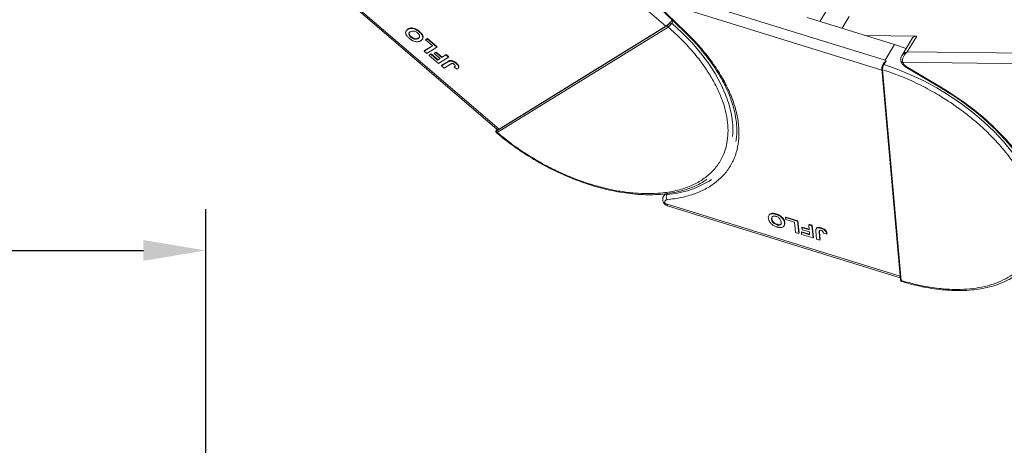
# Model space of a CAD drawing. Header units: millimetres. Extents: x -1214 to 867, y -361 to 1097.
# Tile 23 of 51: x -34 to 156, y 734 to 816. Entities that reach past the tile are written whole.
import ezdxf

# ---------------------------------------------------------------- set-up
doc = ezdxf.new("R2010")
doc.units = ezdxf.units.MM
doc.styles.get("Standard").update_dxf_attribs({"font": '仿宋_GB2312.ttf', "width": 0.8})
doc.dimstyles.new('ISO-60.1', dxfattribs={"dimtxt": 15, "dimasz": 12, "dimexe": 8, "dimexo": 0.625, "dimgap": 2.5, "dimtad": 1, "dimdsep": 46, "dimtxsty": 'Standard', "dimcen": 2.5, "dimadec": 0, "dimazin": 0, "dimtfac": 1, "dimtmove": 0, "dimatfit": 3, "dimfxl": 0, "dimarcsym": 0})

# ---------------------------------------------------------------- blocks, each defined once
blk = doc.blocks.new('*D3773')
at = {"color": 0, "lineweight": -2}
for p, q in [((-121.26, 726.62), (-121.26, 779.58)), ((1.76, 724.93), (1.76, 779.58)), ((-109.26, 771.58), (-10.24, 771.58))]:
    blk.add_line(p, q, dxfattribs=at)
at = {"color": 0, "lineweight": 9}
for points in [[(-109.26, 773.58), (-109.26, 769.58), (-121.26, 771.58)], [(-10.24, 773.58), (-10.24, 769.58), (1.76, 771.58)]]:
    blk.add_solid(points, dxfattribs=at)
at = {"layer": 'Defpoints', "color": 0, "lineweight": 9}
for p in [(1.76, 771.58), (-121.26, 725.99), (1.76, 724.3)]:
    blk.add_point(p, dxfattribs=at)
at = {"color": 0, "lineweight": 9, "insert": (-59.75, 781.58), "char_height": 15, "attachment_point": 5}
blk.add_mtext('125', dxfattribs=at)

msp = doc.modelspace()

# ---------------------------------------------------------------- linework, layer by layer
at = {"color": 7, "linetype": 'Continuous', "lineweight": 15}
for p, q in [((55.028, 845.376), (90.591, 814.865)), ((58.37, 794.997), (21.44, 826.682)), ((21.316, 826.415), (58.032, 794.914)), ((132.869, 808.268), (90.067, 821.539)), ((88.621, 819.866), (132.265, 806.335)), ((88.716, 819.045), (94.231, 813.695)), ((88.917, 819.056), (94.433, 813.707)), ((120.312, 815.765), (121.623, 817.97)), ((91.485, 815.695), (91.374, 815.508)), ((91.969, 815.889), (91.696, 815.43)), ((117.856, 816.526), (134.679, 811.31)), ((124.598, 814.436), (125.942, 816.695)), ((40.495, 814.022), (40.435, 813.921)), ((40.803, 814.315), (40.742, 814.214)), ((42.983, 813.738), (43.044, 813.839)), ((90.929, 815.025), (57.942, 794.685)), ((91.01, 814.688), (58.023, 794.347)), ((58.37, 794.997), (90.591, 814.865)), ((94.231, 813.695), (94.228, 813.699)), ((41.337, 812.721), (41.397, 812.822)), ((42.754, 812.483), (42.814, 812.584)), ((43.577, 812.336), (43.638, 812.437)), ((44.18, 812.203), (44.5, 812.401)), ((44.24, 812.305), (44.18, 812.203)), ((45.546, 811.031), (44.18, 812.203)), ((44.24, 812.305), (44.56, 812.502)), ((44.5, 812.401), (44.56, 812.502)), ((44.5, 812.401), (46.378, 810.789)), ((44.56, 812.502), (46.439, 810.89)), ((138.976, 812.952), (128.97, 813.08)), ((138.144, 812.588), (136.09, 809.133)), ((137.167, 809.91), (138.976, 812.952)), ((43.948, 810.046), (45.546, 811.031)), ((44.008, 810.147), (43.948, 810.046)), ((44.46, 809.606), (43.948, 810.046)), ((44.008, 810.147), (45.503, 811.069)), ((46.378, 810.789), (44.46, 809.606)), ((44.965, 809.326), (45.284, 809.524)), ((45.284, 809.524), (45.224, 809.422)), ((45.284, 809.524), (46.582, 808.41)), ((45.862, 809.564), (46.182, 809.761)), ((45.922, 809.665), (45.862, 809.564)), ((46.989, 808.597), (45.862, 809.564)), ((45.922, 809.665), (46.242, 809.862)), ((46.242, 809.862), (46.182, 809.761)), ((46.182, 809.761), (47.309, 808.794)), ((46.242, 809.862), (47.369, 808.895)), ((46.439, 810.89), (46.378, 810.789)), ((134.679, 811.31), (132.869, 808.268)), ((134.679, 811.31), (136.932, 810.55)), ((175.699, 809.414), (137.167, 809.91)), ((44.905, 809.225), (45.224, 809.422)), ((44.965, 809.326), (44.905, 809.225)), ((46.715, 807.672), (44.905, 809.225)), ((45.224, 809.422), (46.522, 808.309)), ((46.522, 808.309), (46.989, 808.597)), ((46.582, 808.41), (46.522, 808.309)), ((46.582, 808.41), (46.946, 808.634)), ((48.633, 808.854), (46.715, 807.672)), ((47.261, 807.203), (48.47, 807.948)), ((47.309, 808.794), (48.12, 809.294)), ((47.369, 808.895), (47.309, 808.794)), ((47.322, 807.304), (48.531, 808.05)), ((47.369, 808.895), (48.181, 809.395)), ((48.12, 809.294), (48.181, 809.395)), ((48.12, 809.294), (48.633, 808.854)), ((48.181, 809.395), (48.693, 808.956)), ((48.531, 808.05), (48.47, 807.948)), ((48.693, 808.956), (48.633, 808.854)), ((48.954, 808.225), (48.893, 808.123)), ((50.149, 807.743), (50.089, 807.642)), ((132.625, 807.705), (132.444, 807.4)), ((133.078, 808.158), (132.648, 807.436)), ((133.078, 808.158), (132.869, 808.268)), ((136.306, 807.877), (136.4, 807.62)), ((136.306, 807.877), (175.498, 807.372)), ((47.322, 807.304), (47.261, 807.203)), ((47.774, 806.763), (47.261, 807.203)), ((49.015, 807.529), (47.774, 806.763)), ((49.796, 807.067), (49.736, 806.966)), ((49.736, 806.966), (50.272, 806.541)), ((50.485, 806.742), (50.545, 806.843)), ((132.24, 806.611), (135.837, 765.939)), ((132.387, 806.456), (135.983, 765.784)), ((136.897, 806.957), (143.846, 802.825)), ((136.965, 807.071), (143.913, 802.939)), ((57.858, 794.83), (57.855, 794.826)), ((57.95, 794.985), (57.858, 794.83)), ((57.889, 794.861), (57.958, 794.978)), ((90.384, 782.506), (90.106, 782.039)), ((90.771, 782.396), (90.868, 782.56)), ((90.374, 780.914), (90.452, 780.66)), ((135.778, 766.607), (90.452, 780.66)), ((90.805, 780.273), (90.908, 780.235)), ((90.9, 780.209), (135.806, 766.286)), ((110.43, 778.343), (110.427, 778.339)), ((110.488, 778.44), (110.431, 778.344)), ((110.977, 777.618), (111.037, 777.719)), ((111.789, 778.554), (111.849, 778.655)), ((113.686, 777.936), (113.746, 778.037)), ((113.686, 777.936), (115.996, 777.22)), ((113.721, 777.542), (113.686, 777.936)), ((115.401, 777.021), (113.721, 777.542)), ((113.746, 778.037), (116.056, 777.321)), ((116.056, 777.321), (115.996, 777.22)), ((115.996, 777.22), (116.205, 774.855)), ((116.056, 777.321), (116.266, 774.956)), ((111.97, 776.522), (112.03, 776.623)), ((113.42, 776.418), (113.36, 776.316)), ((113.514, 776.973), (113.453, 776.872)), ((115.575, 775.05), (115.401, 777.021)), ((116.901, 776.086), (116.841, 775.985)), ((116.875, 775.591), (116.841, 775.985)), ((116.841, 775.985), (118.227, 775.555)), ((118.262, 775.161), (116.875, 775.591)), ((116.901, 776.086), (118.216, 775.679)), ((118.138, 776.556), (118.199, 776.657)), ((118.138, 776.556), (118.768, 776.36)), ((118.227, 775.555), (118.138, 776.556)), ((118.199, 776.657), (118.829, 776.462)), ((118.829, 776.462), (118.768, 776.36)), ((118.768, 776.36), (118.977, 773.996)), ((118.829, 776.462), (119.038, 774.097)), ((119.649, 773.787), (119.518, 775.278)), ((119.637, 775.858), (119.577, 775.756)), ((120.216, 775.455), (120.204, 775.224)), ((120.586, 775.946), (120.526, 775.845)), ((116.205, 774.855), (115.575, 775.05)), ((116.266, 774.956), (116.205, 774.855)), ((116.777, 775.181), (116.716, 775.08)), ((116.751, 774.686), (116.716, 775.08)), ((116.716, 775.08), (118.312, 774.585)), ((118.977, 773.996), (116.751, 774.686)), ((116.777, 775.181), (118.302, 774.708)), ((118.312, 774.585), (118.262, 775.161)), ((119.038, 774.097), (118.977, 773.996)), ((120.279, 773.592), (119.649, 773.787)), ((120.144, 775.122), (120.204, 775.224)), ((120.144, 775.122), (120.279, 773.592)), ((120.204, 775.224), (120.34, 773.693)), ((120.34, 773.693), (120.279, 773.592)), ((120.98, 774.908), (121.607, 774.743)), ((121.668, 774.844), (121.607, 774.743))]:
    msp.add_line(p, q, dxfattribs=at)
at = {"color": 7, "linetype": 'Continuous', "lineweight": 15, "flags": 128}
for points in [[(91.696, 815.43), (93.707, 813.588), (95.566, 811.678), (97.258, 809.718), (98.769, 807.721), (100.089, 805.703), (101.205, 803.682), (102.11, 801.672), (102.795, 799.691), (103.257, 797.753), (103.49, 795.875), (103.493, 794.071), (103.449, 793.548)], [(94.433, 813.707), (94.354, 813.679), (94.29, 813.672), (94.243, 813.686), (94.231, 813.695)], [(135.89, 808.364), (135.89, 808.355), (135.894, 808.271)], [(135.894, 808.271), (135.898, 808.251), (135.905, 808.223)], [(132.432, 807.342), (132.433, 807.373), (132.444, 807.4)], [(132.648, 807.436), (135.227, 806.541), (137.798, 805.488), (140.341, 804.286), (142.835, 802.943), (145.261, 801.471), (147.6, 799.881), (149.832, 798.186), (151.939, 796.399), (153.906, 794.536), (155.717, 792.609), (157.356, 790.636), (158.811, 788.631), (160.071, 786.611), (161.125, 784.591), (161.964, 782.589), (162.583, 780.619), (162.976, 778.697), (163.141, 776.84), (163.075, 775.06), (163.061, 774.939)], [(136.965, 807.071), (136.929, 807.011), (136.906, 806.972), (136.897, 806.957), (136.897, 806.957)], [(143.913, 802.939), (143.877, 802.878), (143.855, 802.84), (143.846, 802.825), (143.846, 802.825)], [(57.889, 794.861), (57.866, 794.841), (57.858, 794.83)], [(58.032, 794.914), (58.041, 794.908), (58.082, 794.893), (58.137, 794.895), (58.204, 794.913), (58.282, 794.947), (58.37, 794.997)]]:
    msp.add_lwpolyline(points, dxfattribs=at)
at = {"color": 7, "linetype": 'Continuous', "lineweight": 15}
for centre, radius, start, end in [((88.188, 818.35), 4.234, 304.58553, 321.15092), ((91.473, 815.215), 0.31, 43.934, 108.6794), ((91.182, 814.908), 0.28, 155.15154, 231.8296), ((138.866, 812.07), 0.888, 82.87283, 144.3365), ((136.417, 808.412), 0.546, 200.26316, 258.23574), ((132.394, 806.624), 0.154, 148.27006, 184.56191), ((132.428, 806.641), 0.19, 189.11541, 257.53012), ((132.57, 807.28), 0.174, 63.30308, 136.49349), ((58.196, 794.567), 0.28, 155.15154, 231.8296), ((89.592, 800.25), 17.893, 273.77693, 303.25967), ((90.785, 781.571), 0.825, 91.01914, 145.04255), ((91.67, 781.933), 1.012, 152.73585, 213.30288), ((90.429, 781.033), 0.374, 210.7577, 273.41531), ((136.023, 765.968), 0.189, 187.68688, 257.61823)]:
    msp.add_arc(centre, radius, start, end, dxfattribs=at)
for points, knots in [([(91.374, 815.508), (91.345, 815.463), (91.286, 815.372), (91.163, 815.228), (91.036, 815.101), (90.964, 815.05), (90.929, 815.025)], [0, 0, 0, 0, 0.250048, 0.4998781, 0.7492191, 1, 1, 1, 1]), ([(91.696, 815.43), (91.66, 815.374), (91.584, 815.253), (91.445, 815.083), (91.318, 814.946), (91.213, 814.844), (91.105, 814.751), (91.042, 814.709), (91.01, 814.688)], [0, 0, 0, 0, 0.2021443, 0.4357122, 0.5648951, 0.7020076, 0.8470445, 1, 1, 1, 1]), ([(91.485, 815.695), (91.544, 815.755), (91.655, 815.867), (91.785, 815.962), (91.845, 816), (91.851, 816.004)], [0, 0, 0, 0, 0.5140114, 0.95050086, 1, 1, 1, 1]), ([(41.024, 812.518), (40.954, 812.58), (40.744, 812.768), (40.47, 813.113), (40.328, 813.511), (40.371, 813.874), (40.551, 814.088), (40.705, 814.19), (40.742, 814.214)], [0, 0, 0, 0, 0.1013981, 0.3069957, 0.5061443, 0.6852619, 0.9245571, 1, 1, 1, 1]), ([(40.514, 814.01), (40.565, 814.093), (40.639, 814.212), (40.765, 814.292), (40.803, 814.315)], [0, 0, 0, 0, 0.7008337, 1, 1, 1, 1]), ([(40.742, 814.214), (40.795, 814.244), (40.955, 814.334), (41.277, 814.421), (41.739, 814.398), (42.224, 814.246), (42.651, 814.007), (42.883, 813.819), (42.983, 813.738)], [0, 0, 0, 0, 0.1018882, 0.3073435, 0.4929627, 0.6786474, 0.8607914, 1, 1, 1, 1]), ([(40.803, 814.315), (40.856, 814.345), (41.016, 814.436), (41.337, 814.522), (41.799, 814.5), (42.284, 814.348), (42.711, 814.109), (42.943, 813.921), (43.044, 813.839)], [0, 0, 0, 0, 0.1018882, 0.3073435, 0.4929627, 0.6786474, 0.8607914, 1, 1, 1, 1]), ([(41.337, 812.721), (41.269, 812.784), (41.131, 812.912), (40.992, 813.127), (40.936, 813.338), (40.986, 813.556), (41.118, 813.686), (41.225, 813.755), (41.246, 813.769)], [0, 0, 0, 0, 0.16029217, 0.32192242, 0.49076139, 0.65756923, 0.93388265, 1, 1, 1, 1]), ([(41.397, 812.822), (41.329, 812.886), (41.192, 813.013), (41.051, 813.229), (41.001, 813.436), (41.016, 813.583), (41.071, 813.637), (41.083, 813.649)], [0, 0, 0, 0, 0.2272027, 0.4563021, 0.6956193, 0.9320575, 1, 1, 1, 1]), ([(41.246, 813.769), (41.299, 813.798), (41.449, 813.882), (41.724, 813.941), (42.07, 813.882), (42.359, 813.764), (42.553, 813.633), (42.647, 813.554), (42.665, 813.54)], [0, 0, 0, 0, 0.1585903, 0.4472388, 0.6203806, 0.7935748, 0.9612953, 1, 1, 1, 1]), ([(42.665, 813.54), (42.733, 813.476), (42.87, 813.348), (43.003, 813.131), (43.06, 812.912), (43.004, 812.682), (42.867, 812.555), (42.765, 812.489), (42.754, 812.483)], [0, 0, 0, 0, 0.1597099, 0.3204292, 0.4910735, 0.6770503, 0.9662903, 1, 1, 1, 1]), ([(42.983, 813.738), (43.053, 813.676), (43.263, 813.488), (43.542, 813.141), (43.685, 812.741), (43.639, 812.379), (43.462, 812.171), (43.312, 812.072), (43.279, 812.051)], [0, 0, 0, 0, 0.1021706, 0.3092201, 0.51365, 0.6922749, 0.9324126, 1, 1, 1, 1]), ([(43.044, 813.839), (43.113, 813.777), (43.323, 813.589), (43.604, 813.241), (43.738, 812.847), (43.731, 812.573), (43.642, 812.474), (43.619, 812.449)], [0, 0, 0, 0, 0.1355896, 0.4103631, 0.6816602, 0.9187116, 1, 1, 1, 1]), ([(91.01, 814.688), (91.908, 813.874), (93.732, 812.223), (96.141, 809.553), (98.107, 806.969), (99.631, 804.536), (100.778, 802.298), (101.662, 800.067), (102.261, 797.871), (102.57, 795.745), (102.579, 793.728), (102.3, 791.836), (101.687, 789.926), (100.658, 788.068), (99.151, 786.364), (97.299, 784.971), (95.105, 783.869), (92.548, 783.067), (89.86, 782.633), (87.168, 782.506), (84.557, 782.616), (81.823, 782.952), (78.99, 783.521), (76.109, 784.311), (73.228, 785.31), (70.38, 786.499), (67.33, 787.992), (64.147, 789.825), (60.92, 791.991), (58.979, 793.57), (58.023, 794.347)], [0, 0, 0, 0, 0.0388454, 0.0788825, 0.1200296, 0.1521859, 0.1843384, 0.2171712, 0.25, 0.2828328, 0.3156616, 0.347818, 0.3799704, 0.421121, 0.4611572, 0.5, 0.5388463, 0.5788825, 0.6200296, 0.6521859, 0.6843384, 0.7171712, 0.75, 0.7828328, 0.8156616, 0.847818, 0.8799704, 0.921121, 0.9611563, 1, 1, 1, 1]), ([(94.433, 813.707), (95.261, 812.869), (96.934, 811.177), (99.1, 808.506), (100.984, 805.759), (102.512, 802.979), (103.656, 800.227), (104.394, 797.557), (104.725, 795.022), (104.662, 792.643), (104.212, 790.421), (103.368, 788.364), (102.124, 786.502), (100.492, 784.88), (98.503, 783.532), (96.197, 782.49), (93.648, 781.739), (91.759, 781.497), (90.824, 781.377)], [0, 0, 0, 0, 0.0610375, 0.1233116, 0.1864383, 0.25, 0.3135617, 0.3766884, 0.4389625, 0.5, 0.5610375, 0.6233116, 0.6864383, 0.75, 0.8135617, 0.8766884, 0.9389625, 1, 1, 1, 1]), ([(94.221, 813.691), (94.536, 813.386), (95.366, 812.584), (96.608, 811.236), (97.952, 809.657), (99.189, 808.038), (100.311, 806.394), (101.307, 804.736), (102.17, 803.076), (102.892, 801.423), (103.468, 799.786), (103.894, 798.175), (104.169, 796.595), (104.28, 795.054), (104.257, 793.718), (104.125, 792.93), (104.072, 792.613)], [0, 0, 0, 0, 0.0442527, 0.1163081, 0.1893714, 0.2631716, 0.3375158, 0.4122725, 0.4873622, 0.5627552, 0.6384687, 0.7145752, 0.7912177, 0.8686188, 0.9470947, 1, 1, 1, 1]), ([(41.661, 812.083), (41.618, 812.105), (41.533, 812.15), (41.416, 812.223), (41.309, 812.295), (41.211, 812.367), (41.116, 812.441), (41.054, 812.492), (41.024, 812.518)], [0, 0, 0, 0, 0.1854289, 0.3721896, 0.5277082, 0.6838775, 0.8416784, 1, 1, 1, 1]), ([(42.754, 812.483), (42.701, 812.453), (42.566, 812.378), (42.32, 812.319), (42.009, 812.351), (41.72, 812.454), (41.494, 812.592), (41.377, 812.688), (41.337, 812.721)], [0, 0, 0, 0, 0.1586166, 0.4008637, 0.5730594, 0.7454856, 0.9129852, 1, 1, 1, 1]), ([(42.814, 812.584), (42.761, 812.554), (42.627, 812.479), (42.38, 812.42), (42.069, 812.452), (41.781, 812.556), (41.554, 812.693), (41.437, 812.789), (41.397, 812.822)], [0, 0, 0, 0, 0.1586166, 0.4008637, 0.5730594, 0.7454856, 0.9129852, 1, 1, 1, 1]), ([(42.672, 811.852), (42.595, 811.851), (42.439, 811.849), (42.12, 811.902), (41.852, 811.989), (41.681, 812.073), (41.661, 812.083)], [0, 0, 0, 0, 0.2508959, 0.50216611, 0.94051172, 1, 1, 1, 1]), ([(43.279, 812.051), (43.253, 812.035), (43.201, 812.004), (43.114, 811.962), (43.019, 811.923), (42.913, 811.89), (42.799, 811.864), (42.715, 811.856), (42.672, 811.852)], [0, 0, 0, 0, 0.1539502, 0.3081809, 0.478699, 0.6499612, 0.8242026, 1, 1, 1, 1]), ([(43.032, 812.799), (42.977, 812.728), (42.916, 812.648), (42.825, 812.591), (42.814, 812.584)], [0, 0, 0, 0, 0.8817289, 1, 1, 1, 1]), ([(136.088, 809.093), (136.14, 809.184), (136.267, 809.407), (136.647, 809.7), (136.993, 809.839), (137.167, 809.91)], [0, 0, 0, 0, 0.2551059, 0.6260787, 1, 1, 1, 1]), ([(137.167, 809.91), (137.01, 809.771), (136.699, 809.496), (136.376, 808.949), (136.245, 808.468), (136.242, 808.108), (136.285, 807.953), (136.306, 807.877)], [0, 0, 0, 0, 0.2513144, 0.5002066, 0.7491551, 0.8759362, 1, 1, 1, 1]), ([(48.47, 807.948), (48.496, 807.964), (48.548, 807.995), (48.622, 808.033), (48.69, 808.065), (48.754, 808.088), (48.82, 808.11), (48.869, 808.119), (48.893, 808.123)], [0, 0, 0, 0, 0.20826979, 0.416707, 0.56148059, 0.70657343, 0.85282453, 1, 1, 1, 1]), ([(48.531, 808.05), (48.557, 808.065), (48.609, 808.096), (48.682, 808.135), (48.751, 808.166), (48.814, 808.189), (48.88, 808.212), (48.929, 808.22), (48.954, 808.225)], [0, 0, 0, 0, 0.20826979, 0.416707, 0.56148059, 0.70657343, 0.85282453, 1, 1, 1, 1]), ([(48.893, 808.123), (48.97, 808.128), (49.123, 808.138), (49.401, 808.07), (49.744, 807.916), (49.959, 807.745), (50.089, 807.642)], [0, 0, 0, 0, 0.2064605, 0.4135145, 0.6452106, 1, 1, 1, 1]), ([(48.954, 808.225), (49.03, 808.23), (49.183, 808.239), (49.461, 808.172), (49.804, 808.018), (50.019, 807.847), (50.149, 807.743)], [0, 0, 0, 0, 0.2064605, 0.4135145, 0.6452106, 1, 1, 1, 1]), ([(49.015, 807.529), (49.068, 807.559), (49.159, 807.611), (49.292, 807.655), (49.409, 807.656), (49.509, 807.625), (49.623, 807.564), (49.693, 807.508), (49.736, 807.473)], [0, 0, 0, 0, 0.2920273, 0.5048541, 0.6139046, 0.723685, 0.8298165, 1, 1, 1, 1]), ([(50.089, 807.642), (50.158, 807.579), (50.315, 807.437), (50.494, 807.192), (50.56, 806.951), (50.501, 806.715), (50.362, 806.609), (50.272, 806.541)], [0, 0, 0, 0, 0.1552919, 0.3531453, 0.543243, 0.704067, 1, 1, 1, 1]), ([(50.149, 807.743), (50.218, 807.68), (50.375, 807.539), (50.556, 807.293), (50.615, 807.056), (50.598, 806.905), (50.546, 806.857), (50.537, 806.849)], [0, 0, 0, 0, 0.2110373, 0.4799142, 0.7382516, 0.9568068, 1, 1, 1, 1]), ([(132.631, 807.703), (132.639, 807.721), (132.679, 807.804), (132.792, 807.926), (132.905, 808.039), (132.981, 808.102), (133.01, 808.124), (133.03, 808.138), (133.044, 808.147), (133.055, 808.154), (133.063, 808.157), (133.069, 808.159), (133.074, 808.159), (133.076, 808.159), (133.078, 808.158), (133.078, 808.158)], [0, 0, 0, 0, 0.08926714, 0.41405506, 0.74769421, 0.82984899, 0.88488005, 0.92173946, 0.94654647, 0.9634224, 0.97907575, 0.9873133, 0.99335919, 0.99826269, 1, 1, 1, 1]), ([(136.073, 809.105), (136.012, 808.98), (135.916, 808.782), (135.872, 808.474), (135.894, 808.309), (135.905, 808.222)], [0, 0, 0, 0, 0.4485628, 0.7107889, 1, 1, 1, 1]), ([(135.916, 808.275), (135.921, 808.206), (135.936, 808.01), (136.085, 807.732), (136.304, 807.429), (136.574, 807.168), (136.794, 807.024), (136.897, 806.957)], [0, 0, 0, 0, 0.1287349, 0.3638291, 0.5623506, 0.7941365, 1, 1, 1, 1]), ([(49.736, 807.473), (49.758, 807.454), (49.801, 807.414), (49.848, 807.356), (49.88, 807.303), (49.898, 807.257), (49.907, 807.213), (49.905, 807.186), (49.905, 807.172)], [0, 0, 0, 0, 0.202387, 0.4109073, 0.5578292, 0.7094718, 0.8532239, 1, 1, 1, 1]), ([(49.905, 807.172), (49.901, 807.155), (49.892, 807.12), (49.863, 807.08), (49.833, 807.046), (49.803, 807.018), (49.77, 806.991), (49.747, 806.974), (49.736, 806.966)], [0, 0, 0, 0, 0.1938055, 0.3931273, 0.5440688, 0.6954121, 0.8476129, 1, 1, 1, 1]), ([(49.796, 807.067), (49.808, 807.076), (49.832, 807.093), (49.866, 807.122), (49.889, 807.142), (49.899, 807.154), (49.899, 807.154)], [0, 0, 0, 0, 0.3193432, 0.6389567, 0.9844491, 1, 1, 1, 1]), ([(132.432, 807.342), (132.407, 807.294), (132.356, 807.198), (132.297, 807.018), (132.261, 806.841), (132.262, 806.75), (132.263, 806.705)], [0, 0, 0, 0, 0.250048, 0.4998781, 0.7492191, 1, 1, 1, 1]), ([(132.648, 807.436), (132.617, 807.377), (132.549, 807.252), (132.475, 807.046), (132.427, 806.864), (132.399, 806.719), (132.382, 806.576), (132.385, 806.497), (132.387, 806.456)], [0, 0, 0, 0, 0.2021443, 0.4357122, 0.5648951, 0.7020076, 0.8470445, 1, 1, 1, 1]), ([(132.387, 806.456), (133.53, 806.067), (135.851, 805.277), (139.361, 803.699), (142.593, 801.966), (145.489, 800.154), (148.038, 798.344), (150.461, 796.395), (152.725, 794.325), (154.794, 792.17), (156.629, 789.967), (158.221, 787.741), (159.679, 785.307), (160.902, 782.699), (161.769, 779.993), (162.2, 777.434), (162.21, 775.005), (161.786, 772.7), (160.968, 770.725), (159.87, 769.083), (158.594, 767.746), (157.056, 766.589), (155.262, 765.632), (153.247, 764.889), (151.041, 764.375), (148.678, 764.087), (145.948, 764.019), (142.849, 764.25), (139.428, 764.82), (137.12, 765.466), (135.983, 765.784)], [0, 0, 0, 0, 0.0388454, 0.0788825, 0.1200296, 0.1521859, 0.1843384, 0.2171712, 0.25, 0.2828328, 0.3156616, 0.347818, 0.3799704, 0.421121, 0.4611572, 0.5, 0.5388463, 0.5788825, 0.6200296, 0.6521859, 0.6843384, 0.7171712, 0.75, 0.7828328, 0.8156616, 0.847818, 0.8799704, 0.921121, 0.9611563, 1, 1, 1, 1]), ([(143.848, 802.823), (144.65, 802.331), (145.774, 801.642), (147.374, 800.552), (148.704, 799.598), (150.236, 798.415), (151.779, 797.131), (153.315, 795.747), (154.809, 794.281), (156.237, 792.751), (157.577, 791.17), (158.815, 789.551), (159.937, 787.907), (160.933, 786.25), (161.796, 784.589), (162.518, 782.936), (163.094, 781.3), (163.52, 779.689), (163.795, 778.108), (163.906, 776.568), (163.885, 775.259), (163.758, 774.497), (163.709, 774.205)], [0, 0, 0, 0, 0.0641007, 0.0898008, 0.1324146, 0.1764824, 0.2235732, 0.2725094, 0.3228117, 0.3740988, 0.4261034, 0.4786324, 0.5315488, 0.5847586, 0.6382055, 0.6918683, 0.7457592, 0.7999299, 0.854482, 0.9095741, 0.9654312, 1, 1, 1, 1]), ([(143.913, 802.939), (144.975, 802.28), (147.121, 800.948), (150.161, 798.688), (153.036, 796.248), (155.668, 793.653), (158.004, 790.959), (159.999, 788.223), (161.623, 785.499), (162.873, 782.819), (163.755, 780.184), (164.26, 777.602), (164.365, 775.103), (164.055, 772.744), (163.336, 770.571), (162.217, 768.634), (160.763, 766.941), (159.513, 766.037), (158.895, 765.59)], [0, 0, 0, 0, 0.0610375, 0.1233116, 0.1864383, 0.25, 0.3135617, 0.3766884, 0.4389625, 0.5, 0.5610375, 0.6233116, 0.6864383, 0.75, 0.8135617, 0.8766884, 0.9389625, 1, 1, 1, 1]), ([(57.855, 794.826), (57.832, 794.781), (57.783, 794.691), (57.75, 794.55), (57.765, 794.434), (57.806, 794.353), (57.839, 794.321), (57.855, 794.305)], [0, 0, 0, 0, 0.24555751, 0.49501524, 0.75009187, 0.87683345, 1, 1, 1, 1]), ([(57.942, 794.685), (57.912, 794.67), (57.853, 794.639), (57.816, 794.665), (57.823, 794.738), (57.867, 794.82), (57.889, 794.861)], [0, 0, 0, 0, 0.2500482, 0.4998785, 0.7492197, 1, 1, 1, 1]), ([(58.023, 794.347), (57.994, 794.331), (57.938, 794.3), (57.884, 794.289), (57.866, 794.301), (57.859, 794.306)], [0, 0, 0, 0, 0.3880985, 0.7561047, 1, 1, 1, 1]), ([(57.863, 794.31), (58.302, 793.939), (59.263, 793.13), (60.673, 792.065), (62.087, 791.061), (63.501, 790.116), (64.532, 789.488), (65.092, 789.147)], [0, 0, 0, 0, 0.1970846, 0.4304117, 0.5965908, 0.7805837, 1, 1, 1, 1]), ([(65.092, 789.147), (65.897, 788.683), (67.025, 788.033), (68.726, 787.161), (70.184, 786.461), (71.936, 785.695), (73.781, 784.97), (75.712, 784.301), (77.695, 783.709), (79.704, 783.21), (81.718, 782.813), (83.718, 782.527), (85.688, 782.357), (87.613, 782.308), (89.481, 782.383), (91.279, 782.584), (92.996, 782.911), (94.624, 783.366), (96.149, 783.954), (97.453, 784.594), (98.186, 785.094), (98.497, 785.306)], [0, 0, 0, 0, 0.0672342, 0.094209, 0.1389349, 0.1851896, 0.234625, 0.286009, 0.3388454, 0.392741, 0.4474225, 0.5026944, 0.5584185, 0.6145, 0.670879, 0.7275258, 0.7844332, 0.8416269, 0.8991638, 0.9571392, 1, 1, 1, 1]), ([(90.12, 782.043), (90.107, 782.029), (89.993, 781.897), (89.934, 781.54), (89.966, 781.142), (90.08, 780.92), (90.118, 780.846)], [0, 0, 0, 0, 0.0443647, 0.4170344, 0.8063795, 1, 1, 1, 1]), ([(90.374, 780.914), (90.375, 780.974), (90.377, 781.095), (90.469, 781.238), (90.616, 781.341), (90.756, 781.365), (90.824, 781.377)], [0, 0, 0, 0, 0.24553592, 0.5, 0.75446408, 1, 1, 1, 1]), ([(90.11, 780.838), (90.162, 780.753), (90.261, 780.59), (90.523, 780.36), (90.743, 780.271), (90.883, 780.214)], [0, 0, 0, 0, 0.2878558, 0.5515787, 1, 1, 1, 1]), ([(90.452, 780.66), (90.479, 780.593), (90.535, 780.459), (90.65, 780.317), (90.762, 780.285), (90.805, 780.273)], [0, 0, 0, 0, 0.3754511, 0.7591657, 1, 1, 1, 1]), ([(110.346, 777.825), (110.343, 777.887), (110.333, 778.075), (110.399, 778.349), (110.628, 778.583), (110.984, 778.687), (111.394, 778.663), (111.669, 778.587), (111.789, 778.554)], [0, 0, 0, 0, 0.1018882, 0.3073435, 0.4929627, 0.6786474, 0.8607914, 1, 1, 1, 1]), ([(112.012, 776.125), (111.925, 776.155), (111.659, 776.243), (111.223, 776.468), (110.797, 776.824), (110.487, 777.246), (110.374, 777.58), (110.352, 777.777), (110.346, 777.825)], [0, 0, 0, 0, 0.1013981, 0.3069957, 0.5061443, 0.6852619, 0.9245571, 1, 1, 1, 1]), ([(110.489, 778.44), (110.489, 778.442), (110.516, 778.544), (110.699, 778.679), (111.042, 778.79), (111.455, 778.765), (111.73, 778.688), (111.849, 778.655)], [0, 0, 0, 0, 0.0049102, 0.271576, 0.5383358, 0.8000091, 1, 1, 1, 1]), ([(110.977, 777.618), (110.974, 777.68), (110.966, 777.855), (111.036, 778.074), (111.246, 778.202), (111.483, 778.235), (111.69, 778.199), (111.804, 778.165), (111.825, 778.159)], [0, 0, 0, 0, 0.1585903, 0.4472388, 0.6203806, 0.7935748, 0.9612953, 1, 1, 1, 1]), ([(111.97, 776.522), (111.881, 776.553), (111.703, 776.616), (111.445, 776.774), (111.229, 776.973), (111.054, 777.24), (110.995, 777.456), (110.98, 777.592), (110.977, 777.618)], [0, 0, 0, 0, 0.1602922, 0.3219224, 0.4907614, 0.6575692, 0.9338827, 1, 1, 1, 1]), ([(111.037, 777.719), (111.032, 777.783), (111.021, 777.926), (111.081, 778.039), (111.114, 778.101)], [0, 0, 0, 0, 0.442502, 1, 1, 1, 1]), ([(112.03, 776.623), (111.941, 776.655), (111.764, 776.718), (111.505, 776.875), (111.289, 777.075), (111.114, 777.341), (111.055, 777.557), (111.04, 777.693), (111.037, 777.719)], [0, 0, 0, 0, 0.1602922, 0.3219224, 0.4907614, 0.6575692, 0.9338827, 1, 1, 1, 1]), ([(111.789, 778.554), (111.876, 778.525), (112.141, 778.436), (112.582, 778.212), (113.01, 777.854), (113.318, 777.432), (113.427, 777.105), (113.449, 776.914), (113.453, 776.872)], [0, 0, 0, 0, 0.1021706, 0.3092201, 0.51365, 0.6922749, 0.9324126, 1, 1, 1, 1]), ([(111.825, 778.159), (111.913, 778.127), (112.091, 778.064), (112.348, 777.901), (112.573, 777.693), (112.756, 777.409), (112.81, 777.194), (112.823, 777.065), (112.825, 777.052)], [0, 0, 0, 0, 0.1597099, 0.3204292, 0.4910735, 0.6770503, 0.9662903, 1, 1, 1, 1]), ([(111.849, 778.655), (111.937, 778.626), (112.202, 778.538), (112.642, 778.313), (113.07, 777.956), (113.378, 777.534), (113.487, 777.207), (113.509, 777.015), (113.514, 776.973)], [0, 0, 0, 0, 0.1021706, 0.3092201, 0.51365, 0.6922749, 0.9324126, 1, 1, 1, 1]), ([(112.825, 777.052), (112.828, 776.989), (112.835, 776.832), (112.778, 776.63), (112.609, 776.491), (112.384, 776.444), (112.157, 776.469), (112.017, 776.508), (111.97, 776.522)], [0, 0, 0, 0, 0.15861661, 0.40086372, 0.57305935, 0.74548557, 0.91298519, 1, 1, 1, 1]), ([(112.694, 776.004), (112.655, 776.005), (112.576, 776.007), (112.457, 776.021), (112.343, 776.04), (112.234, 776.064), (112.124, 776.092), (112.05, 776.114), (112.012, 776.125)], [0, 0, 0, 0, 0.1854289, 0.3721896, 0.5277082, 0.6838775, 0.8416784, 1, 1, 1, 1]), ([(112.82, 776.769), (112.816, 776.753), (112.795, 776.678), (112.664, 776.596), (112.446, 776.545), (112.218, 776.57), (112.078, 776.61), (112.03, 776.623)], [0, 0, 0, 0, 0.07055784, 0.33768551, 0.6051709, 0.86501363, 1, 1, 1, 1]), ([(113.36, 776.316), (113.326, 776.272), (113.257, 776.183), (113.066, 776.062), (112.866, 776.007), (112.713, 776.005), (112.694, 776.004)], [0, 0, 0, 0, 0.2508959, 0.5021661, 0.9405117, 1, 1, 1, 1]), ([(113.453, 776.872), (113.456, 776.841), (113.461, 776.778), (113.46, 776.683), (113.453, 776.587), (113.435, 776.491), (113.407, 776.399), (113.376, 776.344), (113.36, 776.316)], [0, 0, 0, 0, 0.1539502, 0.3081809, 0.478699, 0.6499612, 0.8242026, 1, 1, 1, 1]), ([(113.514, 776.973), (113.516, 776.942), (113.521, 776.879), (113.52, 776.784), (113.513, 776.688), (113.495, 776.593), (113.467, 776.501), (113.436, 776.445), (113.42, 776.418)], [0, 0, 0, 0, 0.1539502, 0.3081809, 0.478699, 0.6499612, 0.8242026, 1, 1, 1, 1]), ([(119.518, 775.278), (119.515, 775.309), (119.511, 775.372), (119.509, 775.455), (119.511, 775.528), (119.519, 775.589), (119.528, 775.65), (119.542, 775.687), (119.549, 775.705)], [0, 0, 0, 0, 0.20826979, 0.416707, 0.56148059, 0.70657343, 0.85282453, 1, 1, 1, 1]), ([(119.549, 775.705), (119.58, 775.753), (119.64, 775.849), (119.826, 775.93), (120.121, 775.954), (120.373, 775.886), (120.526, 775.845)], [0, 0, 0, 0, 0.2064605, 0.4135145, 0.6452106, 1, 1, 1, 1]), ([(119.646, 775.852), (119.666, 775.883), (119.718, 775.961), (119.888, 776.031), (120.181, 776.055), (120.433, 775.987), (120.586, 775.946)], [0, 0, 0, 0, 0.1463469, 0.3690861, 0.618334, 1, 1, 1, 1]), ([(120.144, 775.122), (120.14, 775.185), (120.134, 775.293), (120.154, 775.415), (120.206, 775.481), (120.279, 775.503), (120.386, 775.5), (120.469, 775.477), (120.52, 775.463)], [0, 0, 0, 0, 0.2920273, 0.5048541, 0.6139046, 0.723685, 0.8298165, 1, 1, 1, 1]), ([(120.52, 775.463), (120.547, 775.454), (120.602, 775.436), (120.676, 775.398), (120.739, 775.358), (120.789, 775.317), (120.833, 775.274), (120.857, 775.244), (120.869, 775.229)], [0, 0, 0, 0, 0.202387, 0.4109073, 0.5578292, 0.7094718, 0.8532239, 1, 1, 1, 1]), ([(120.526, 775.845), (120.614, 775.815), (120.813, 775.747), (121.116, 775.579), (121.365, 775.352), (121.553, 775.061), (121.586, 774.868), (121.607, 774.743)], [0, 0, 0, 0, 0.1552919, 0.3531453, 0.543243, 0.704067, 1, 1, 1, 1]), ([(120.586, 775.946), (120.674, 775.916), (120.874, 775.849), (121.176, 775.681), (121.425, 775.454), (121.613, 775.162), (121.646, 774.969), (121.668, 774.844)], [0, 0, 0, 0, 0.15529194, 0.35314526, 0.54324301, 0.704067, 1, 1, 1, 1]), ([(120.869, 775.229), (120.883, 775.207), (120.911, 775.164), (120.934, 775.104), (120.951, 775.051), (120.963, 775.003), (120.973, 774.955), (120.978, 774.924), (120.98, 774.908)], [0, 0, 0, 0, 0.1938055, 0.3931273, 0.5440688, 0.6954121, 0.8476129, 1, 1, 1, 1]), ([(135.836, 765.943), (135.842, 765.901), (135.854, 765.817), (135.908, 765.715), (135.98, 765.638), (136.043, 765.612), (136.072, 765.6)], [0, 0, 0, 0, 0.26899854, 0.5317352, 0.77847866, 1, 1, 1, 1]), ([(135.983, 765.784), (135.988, 765.749), (135.998, 765.681), (136.029, 765.622), (136.057, 765.61), (136.069, 765.604)], [0, 0, 0, 0, 0.3779906, 0.7364121, 1, 1, 1, 1]), ([(136.071, 765.612), (136.483, 765.486), (137.571, 765.152), (139.329, 764.726), (141.344, 764.325), (143.344, 764.04), (145.314, 763.871), (147.239, 763.822), (149.107, 763.897), (150.905, 764.097), (152.622, 764.425), (154.25, 764.88), (155.774, 765.468), (157.076, 766.106), (157.806, 766.604), (158.115, 766.815)], [0, 0, 0, 0, 0.0473328, 0.1250322, 0.2038644, 0.2835479, 0.3638833, 0.4447338, 0.5260134, 0.607679, 0.6897203, 0.7721742, 0.8551231, 0.9387041, 1, 1, 1, 1])]:
    msp.add_open_spline(points, degree=3, knots=knots, dxfattribs=at)
msp.add_open_spline([(136.965, 807.071), (136.846, 807.152), (136.608, 807.313), (136.469, 807.518), (136.4, 807.62)], degree=3, dxfattribs=at)

# ---------------------------------------------------------------- dimensions: what is measured, and where the dimension line sits
at = {"color": 5, "lineweight": 9}
dim = msp.add_linear_dim(base=(1.763, 771.577), p1=(-121.258, 725.994), p2=(1.763, 724.303), text='125', dimstyle='ISO-60.1', dxfattribs=at)
dim.commit()
dim.dimension.update_dxf_attribs({"geometry": '*D3773', "text_midpoint": (-59.748, 781.577)})

doc.saveas('drawing.dxf')
